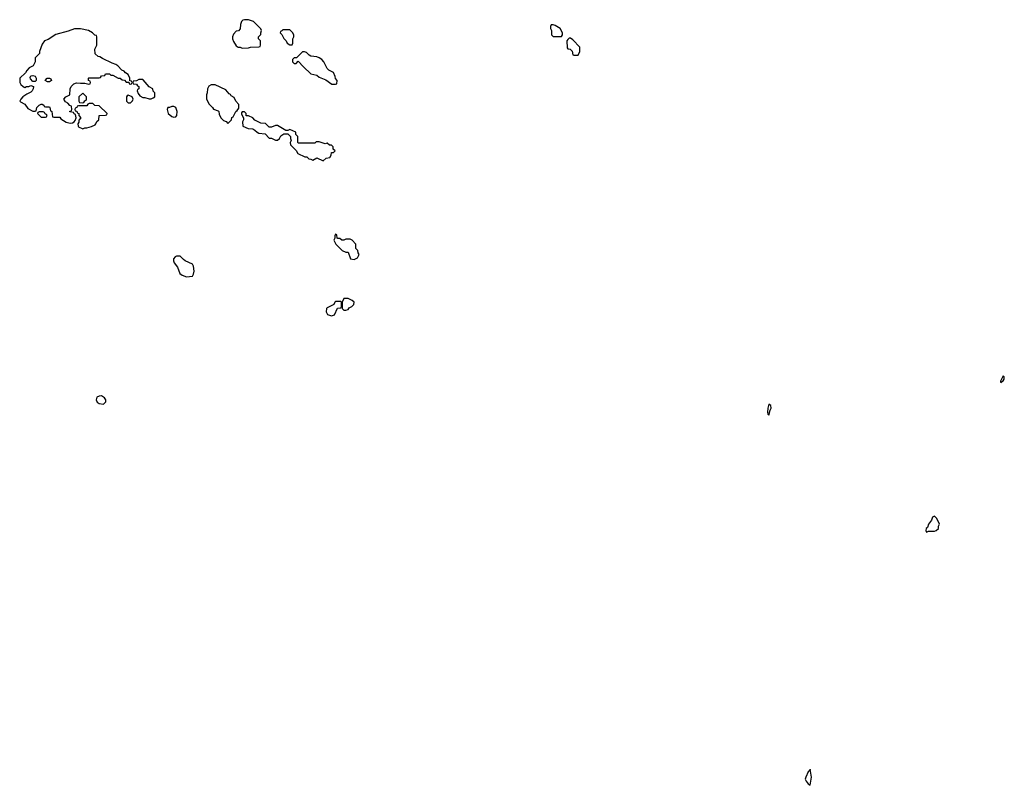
# Model space of a CAD drawing. Header units: inches. Extents: x 2769577 to 2880010, y 685631 to 825129.
# Tile 115 of 155: x 2806502 to 2816002, y 805792 to 813175. Entities that reach past the tile are written whole.
import ezdxf

# ---------------------------------------------------------------- set-up
doc = ezdxf.new("R2010")
doc.units = ezdxf.units.IN
doc.header["$MEASUREMENT"] = 0
for name, color, linetype in [('C8800', 7, 'Continuous'), ('C8801', 7, 'Continuous'), ('C8810', 7, 'Continuous'), ('C8811', 7, 'Continuous')]:
    doc.layers.add(name, color=color, linetype=linetype)

msp = doc.modelspace()

# ---------------------------------------------------------------- linework, layer by layer
at = {"layer": 'C8800', "color": 4, "elevation": 4}
msp.add_lwpolyline([(2807290, 809546.6), (2807270, 809546), (2807245.2, 809534.8), (2807238.8, 809510), (2807248.3, 809488.3), (2807270, 809474), (2807310, 809467.3), (2807332.3, 809490), (2807332.3, 809510), (2807321.2, 809530)], close=True, dxfattribs=at)
at = {"layer": 'C8801', "color": 4, "elevation": 4}
for points in [[(2808670, 813175.3), (2808654, 813170), (2808643.6, 813156.4), (2808632, 813130), (2808630, 813086), (2808612.7, 813067.3), (2808590, 813066), (2808563.6, 813036.4), (2808554, 813010), (2808554, 812990), (2808563.6, 812963.6), (2808590, 812922), (2808610, 812912), (2808630, 812912), (2808650, 812902), (2808710, 812904.7), (2808730, 812911.3), (2808810, 812914), (2808822, 812918), (2808826, 812930), (2808826, 812970), (2808806, 812990), (2808806, 813010), (2808827.3, 813032.7), (2808827.3, 813047.3), (2808835.3, 813070), (2808830, 813086), (2808756.4, 813156.4), (2808710, 813174)], [(2807090, 813088.7), (2807030, 813088.7), (2806970, 813064), (2806850, 813034), (2806775.3, 812984.7), (2806742, 812970), (2806719.8, 812940.2), (2806692.7, 812867.3), (2806691.6, 812848.4), (2806652.7, 812807.3), (2806652, 812770), (2806632, 812730), (2806594, 812710), (2806570, 812686), (2806556.9, 812663.1), (2806502, 812610), (2806502, 812570), (2806511.6, 812551.6), (2806534, 812530), (2806550, 812522), (2806568.7, 812531.3), (2806590, 812532), (2806610, 812542), (2806634, 812530), (2806632, 812510), (2806622, 812490), (2806610, 812478), (2806570, 812458), (2806532, 812430), (2806512, 812410), (2806504.7, 812390), (2806510, 812382), (2806550, 812362), (2806579.6, 812319.6), (2806630, 812294), (2806650, 812294), (2806662, 812298), (2806668, 812330), (2806690, 812352), (2806710, 812362), (2806719.6, 812359.6), (2806734, 812350), (2806738, 812338), (2806750, 812334), (2806790, 812334), (2806794, 812330), (2806798, 812298), (2806811.6, 812291.6), (2806818, 812238), (2806830, 812234), (2806890, 812234), (2806899.6, 812219.6), (2806950, 812186), (2806990, 812176), (2807010, 812182), (2807028.4, 812191.6), (2807036.4, 812203.6), (2807046, 812230), (2807042, 812262), (2807028, 812268), (2807022, 812282), (2806987.3, 812287.3), (2806987.3, 812292.7), (2807002, 812298), (2807006, 812310), (2807002, 812342), (2806987.3, 812347.3), (2806966, 812370), (2806943.1, 812383.1), (2806928.7, 812410), (2806946, 812430), (2806986, 812450), (2806988.7, 812510), (2806999, 812530), (2807023.2, 812556.8), (2807050, 812566), (2807090, 812562), (2807130, 812564.7), (2807170, 812554), (2807182, 812558), (2807186, 812570), (2807182, 812582), (2807166, 812590), (2807166, 812610), (2807170, 812614), (2807270, 812614), (2807282, 812618), (2807290, 812634), (2807322, 812638), (2807330, 812654), (2807370, 812652), (2807382, 812642), (2807399.6, 812639.6), (2807452.7, 812612.7), (2807471.6, 812611.6), (2807490, 812594), (2807512.7, 812592.7), (2807530, 812574), (2807554, 812574), (2807558, 812558), (2807570, 812554), (2807582, 812558), (2807586, 812570), (2807582, 812582), (2807566, 812586), (2807566, 812610), (2807550, 812646), (2807523.1, 812663.1), (2807510, 812678), (2807488.7, 812688.7), (2807448, 812730), (2807430, 812742), (2807394.6, 812754.6), (2807300.4, 812800.4), (2807276.4, 812816.4), (2807260.4, 812820.4), (2807230, 812846), (2807226, 812890), (2807246, 812930), (2807246, 813010), (2807242, 813022), (2807227.3, 813027.3), (2807206, 813050), (2807166, 813070)], [(2809110, 813078), (2809042, 813078), (2809032.7, 813067.3), (2809018, 813062), (2809014, 813050), (2809032.7, 813032.7), (2809050, 812994), (2809074, 812970), (2809082, 812950), (2809110, 812934), (2809130, 812934), (2809138, 812950), (2809138, 812990), (2809148, 813010), (2809147.3, 813027.3), (2809138, 813050)], [(2809250, 812866), (2809230, 812866), (2809172.7, 812807.3), (2809150, 812806), (2809134, 812790), (2809134, 812770), (2809150, 812754), (2809170, 812754), (2809190, 812774), (2809239.6, 812719.6), (2809310, 812654), (2809370, 812642), (2809390, 812622), (2809455.3, 812595.3), (2809512.7, 812552.7), (2809550, 812554), (2809562, 812558), (2809566, 812590), (2809548.4, 812608.4), (2809547.3, 812627.3), (2809530, 812666), (2809486, 812690), (2809470, 812706), (2809438, 812770), (2809418, 812790), (2809390, 812808), (2809370, 812818), (2809310, 812824), (2809293.6, 812833.6), (2809270, 812858)], [(2806630, 812578), (2806604.7, 812604.7), (2806602, 812618), (2806610, 812634), (2806630, 812638), (2806652, 812630), (2806662, 812610), (2806662, 812590), (2806650, 812578)], [(2806770, 812575.3), (2806748, 812590), (2806766, 812610), (2806788.9, 812611.1), (2806803.6, 812603.6), (2806810, 812588), (2806790, 812575.3)], [(2807690, 812598), (2807650, 812598), (2807630, 812586), (2807598, 812582), (2807594, 812570), (2807598, 812558), (2807630, 812554), (2807638, 812538), (2807651.6, 812531.6), (2807651.6, 812508.4), (2807638, 812502), (2807634, 812490), (2807643.6, 812463.6), (2807659.6, 812439.6), (2807690, 812424.7), (2807710, 812424.7), (2807750, 812412), (2807770, 812412), (2807790, 812422), (2807806, 812430), (2807806, 812470), (2807790, 812486), (2807786, 812510), (2807750, 812528), (2807694.6, 812594.6)], [(2808350, 812548), (2808325.4, 812534.6), (2808312.7, 812507.3), (2808312, 812470), (2808304.7, 812450), (2808306, 812410), (2808330, 812362), (2808362, 812330), (2808371.6, 812311.6), (2808416.9, 812296.9), (2808422, 812290), (2808425.4, 812265.4), (2808442, 812230), (2808470, 812202), (2808492.7, 812192.7), (2808510, 812174), (2808546, 812210), (2808547.3, 812232.7), (2808562, 812238), (2808588, 812290), (2808600.4, 812299.6), (2808616.4, 812323.6), (2808616.4, 812356.4), (2808588.4, 812388.4), (2808570, 812426), (2808542, 812442), (2808534.6, 812454.6), (2808522, 812462), (2808490, 812498), (2808387.3, 812547.3)], [(2807110, 812466), (2807074, 812430), (2807074, 812390), (2807078, 812378), (2807110, 812374), (2807122, 812378), (2807130, 812394), (2807142, 812398), (2807146, 812410), (2807146, 812430)], [(2807550, 812446), (2807538, 812442), (2807534, 812430), (2807534, 812390), (2807550, 812374), (2807570, 812374), (2807590, 812394), (2807598, 812410), (2807586, 812430)], [(2807207.3, 812367.3), (2807172.7, 812367.3), (2807158, 812362), (2807150, 812346), (2807070, 812346), (2807058, 812342), (2807052.7, 812327.3), (2807038, 812322), (2807034, 812310), (2807038, 812298), (2807052.7, 812292.7), (2807058, 812278), (2807074, 812270), (2807074, 812250), (2807092, 812230), (2807072.7, 812207.3), (2807071.6, 812188.4), (2807062, 812170), (2807064.7, 812150), (2807070, 812142), (2807110, 812122), (2807130, 812134), (2807150, 812134), (2807194.6, 812145.4), (2807230, 812162), (2807238, 812170), (2807247.3, 812192.7), (2807266, 812210), (2807267.3, 812252.7), (2807330, 812254), (2807342, 812258), (2807346, 812270), (2807270, 812346), (2807228.4, 812348.4)], [(2806730, 812286), (2806690, 812286), (2806678, 812282), (2806674, 812270), (2806710, 812234), (2806750, 812234), (2806762, 812238), (2806766, 812250), (2806762, 812262), (2806747.3, 812267.3), (2806742, 812282)], [(2807990, 812339), (2807970, 812339), (2807948, 812328), (2807932, 812328), (2807924.7, 812310), (2807936, 812270), (2807970, 812241), (2807990, 812236), (2808010, 812238), (2808019, 812250), (2808021.2, 812290), (2808009.1, 812329.1)], [(2808670, 812286), (2808650, 812286), (2808642, 812278), (2808643.6, 812263.6), (2808662, 812230), (2808662, 812210), (2808652, 812190), (2808654, 812150), (2808705.4, 812125.4), (2808750, 812122), (2808771.6, 812111.6), (2808794, 812090), (2808810, 812082), (2808870, 812074), (2808910, 812034), (2808930, 812032), (2808970, 812012), (2808990, 812012), (2809008, 812030), (2809023.1, 812056.9), (2809050, 812074), (2809090, 812074), (2809114, 812050), (2809114, 812030), (2809122, 812010), (2809112, 811990), (2809114, 811970), (2809170, 811914), (2809186.4, 811886.4), (2809252.7, 811852.7), (2809271.6, 811851.6), (2809292.7, 811832.7), (2809311.6, 811831.6), (2809330, 811822), (2809370, 811842), (2809430, 811814), (2809460.4, 811839.6), (2809494.6, 811845.4), (2809508, 811870), (2809510, 811894), (2809530, 811894), (2809546, 811910), (2809527.3, 811927.3), (2809526, 811950), (2809510, 811966), (2809490, 811966), (2809470, 811986), (2809450, 811978), (2809390, 811998), (2809363.6, 811996.4), (2809350, 811986), (2809190, 811986), (2809186, 811990), (2809186, 812050), (2809167.3, 812067.3), (2809166, 812090), (2809110, 812118), (2809090, 812106), (2809070, 812106), (2808990, 812154), (2808970, 812155.3), (2808930, 812138), (2808910, 812138), (2808874, 812174), (2808830, 812178), (2808770, 812206), (2808750, 812228), (2808710, 812248), (2808688, 812248), (2808686, 812270)], [(2809550, 811106), (2809542, 811090), (2809542, 811070), (2809532, 811050), (2809552, 811010), (2809614, 810950), (2809650, 810932), (2809670, 810932), (2809694, 810870), (2809730, 810862), (2809762, 810878), (2809778, 810910), (2809768.4, 810928.4), (2809766, 810950), (2809746, 810970), (2809746, 811010), (2809710, 811048), (2809690, 811058), (2809650, 811058), (2809630, 811048), (2809610, 811048), (2809590, 811066), (2809570, 811066), (2809566, 811070), (2809562, 811102)], [(2808050, 810895.3), (2808014.6, 810894.6), (2808002, 810890), (2807984.7, 810870), (2807984.7, 810850), (2807991.3, 810830), (2808024, 810790), (2808046.9, 810726.9), (2808070, 810710.6), (2808110, 810694.8), (2808170, 810702), (2808180.2, 810719.8), (2808184.5, 810750), (2808178, 810798), (2808170, 810817.2), (2808099, 810850), (2808081.6, 810861.6)], [(2809550, 810458), (2809542, 810450), (2809532.7, 810427.3), (2809470, 810398), (2809462, 810390), (2809459.6, 810359.6), (2809471.6, 810331.6), (2809510, 810321), (2809530, 810324.7), (2809538, 810330), (2809567.3, 810392.7), (2809602, 810398), (2809606, 810410), (2809606, 810450), (2809596.4, 810456.4)], [(2809670, 810488), (2809630, 810486), (2809614, 810450), (2809614, 810390), (2809630, 810374), (2809650, 810374), (2809670, 810382), (2809682, 810398), (2809706, 810410), (2809726, 810430), (2809728, 810450), (2809710, 810468)]]:
    msp.add_lwpolyline(points, close=True, dxfattribs=at)
at = {"layer": 'C8810', "color": 4, "elevation": 4}
for points in [[(2815990, 809742), (2815964, 809690), (2815970, 809672), (2815976.5, 809683.5), (2815990, 809691.3), (2816001.2, 809710), (2816002, 809730)], [(2813730, 809468), (2813720.7, 809430), (2813718, 809390), (2813722, 809370), (2813730, 809362), (2813742, 809410), (2813752.3, 809430), (2813750, 809455.3)], [(2815330, 808386), (2815310, 808378), (2815298, 808350), (2815271.3, 808310), (2815262, 808278), (2815246.8, 808270), (2815244.7, 808250), (2815250, 808234), (2815270, 808242), (2815330, 808242), (2815346, 808250), (2815366, 808270), (2815368.4, 808291.6), (2815378, 808310), (2815350, 808366)], [(2814130, 805946), (2814126, 805934), (2814110, 805922), (2814086, 805870), (2814081.6, 805850), (2814090, 805831), (2814110, 805806), (2814130, 805792), (2814142.9, 805870)]]:
    msp.add_lwpolyline(points, close=True, dxfattribs=at)
at = {"layer": 'C8811', "color": 4, "elevation": 4}
for points in [[(2811650, 813126), (2811630, 813126), (2811622, 813110), (2811622, 813090), (2811634, 813070), (2811634, 813030), (2811650, 813014), (2811730, 813014), (2811738, 813030), (2811738, 813050), (2811718, 813090), (2811670, 813118)], [(2811816.4, 812996.4), (2811803.6, 812996.4), (2811790, 812986), (2811782, 812970), (2811783.6, 812903.6), (2811790, 812894), (2811812.7, 812892.7), (2811832.7, 812872.7), (2811838, 812838), (2811850, 812834), (2811890, 812834), (2811906, 812870), (2811906, 812910), (2811840.4, 812980.4)]]:
    msp.add_lwpolyline(points, close=True, dxfattribs=at)

doc.saveas('drawing.dxf')
